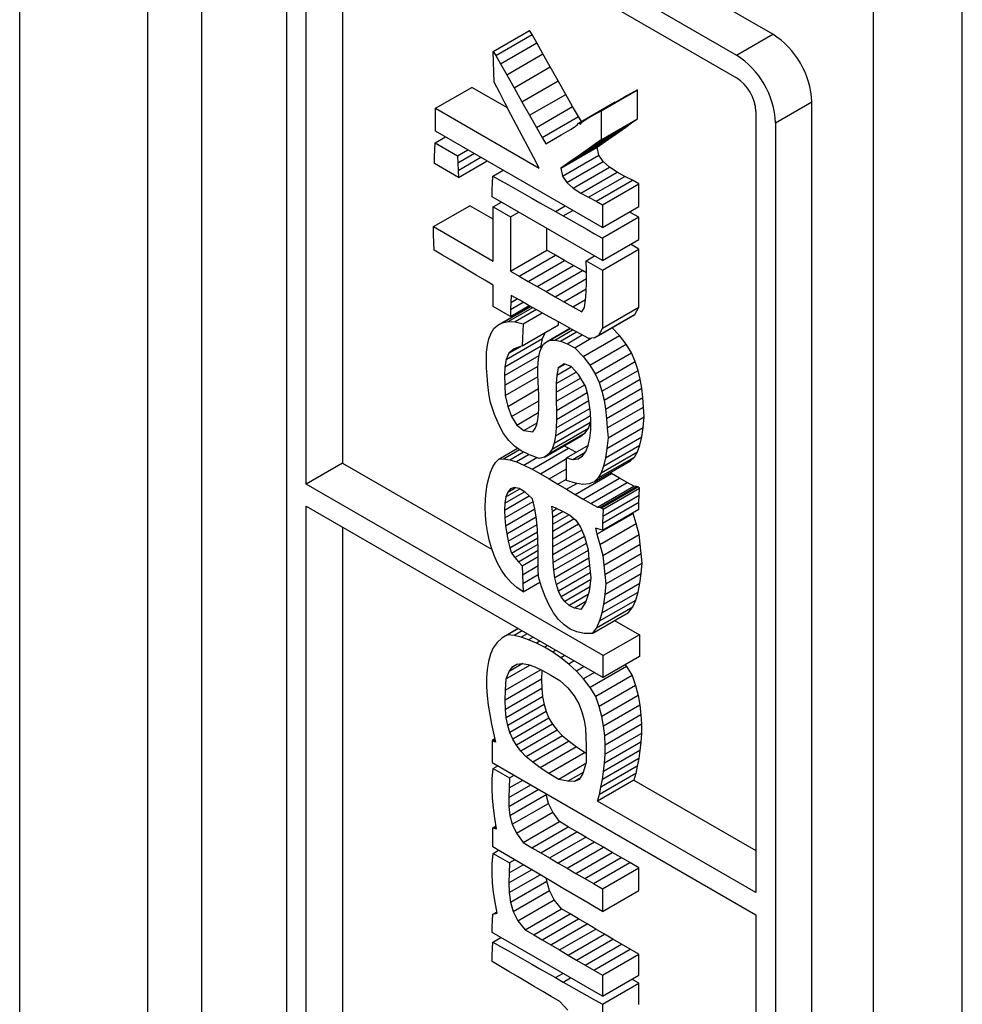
# Model space of a CAD drawing. Header units: millimetres. Extents: x 13 to 546, y 13 to 419.
# Tile 19 of 30: x 302.47 to 306.14, y 272.95 to 276.79. Entities that reach past the tile are written whole.
import ezdxf

# ---------------------------------------------------------------- set-up
doc = ezdxf.new("R2010")
doc.units = ezdxf.units.MM
doc.header["$LTSCALE"] = 2

msp = doc.modelspace()

# ---------------------------------------------------------------- linework, layer by layer
for p, q in [((302.4685, 271.4502), (302.4685, 279.6537)), ((302.9658, 279.6512), (302.9658, 272.0966)), ((303.1779, 272.2191), (303.1779, 279.6502)), ((306.1407, 268.9434), (306.1407, 279.4229)), ((305.7942, 270.4638), (305.7942, 278.3026)), ((305.402, 276.7295), (303.8023, 277.653)), ((303.6609, 277.5714), (305.2606, 276.6479)), ((303.5086, 271.7632), (303.5086, 277.4834)), ((303.6609, 277.4834), (305.2606, 276.5599)), ((303.5847, 274.9765), (303.5847, 277.4394)), ((303.7262, 277.4458), (303.7262, 275.0582)), ((304.313, 276.6617), (304.4544, 276.7433)), ((304.4643, 276.7275), (304.4544, 276.7433)), ((304.3228, 276.6459), (304.4643, 276.7275)), ((304.4826, 276.6959), (304.4643, 276.7275)), ((305.2606, 276.6479), (305.402, 276.7295)), ((304.3411, 276.6143), (304.4826, 276.6959)), ((304.5071, 276.6526), (304.4826, 276.6959)), ((304.317, 276.543), (304.313, 276.6617)), ((304.313, 276.6617), (304.3228, 276.6459)), ((304.3228, 276.6459), (304.3411, 276.6143)), ((304.3657, 276.571), (304.5071, 276.6526)), ((304.5356, 276.6019), (304.5071, 276.6526)), ((304.3411, 276.6143), (304.3657, 276.571)), ((304.3942, 276.5203), (304.5356, 276.6019)), ((304.5658, 276.548), (304.5356, 276.6019)), ((304.3657, 276.571), (304.3942, 276.5203)), ((304.0886, 276.4406), (304.23, 276.5222)), ((304.3692, 276.4419), (304.23, 276.5222)), ((304.3387, 276.5009), (304.317, 276.543)), ((304.3942, 276.5203), (304.4244, 276.4663)), ((304.4244, 276.4663), (304.5658, 276.548)), ((304.5956, 276.495), (304.5658, 276.548)), ((304.7335, 276.4313), (304.8749, 276.5129)), ((304.8749, 276.5129), (304.8209, 276.4825)), ((304.8749, 276.3997), (304.8749, 276.5129)), ((304.3603, 276.4589), (304.3387, 276.5009)), ((304.4542, 276.4134), (304.5956, 276.495)), ((304.6227, 276.4473), (304.5956, 276.495)), ((304.6795, 276.4009), (304.8209, 276.4825)), ((304.0886, 276.3521), (304.0886, 276.4406)), ((304.0886, 276.4406), (304.4917, 276.2079)), ((304.3821, 276.417), (304.3603, 276.4589)), ((304.4244, 276.4663), (304.4542, 276.4134)), ((304.4813, 276.3656), (304.6227, 276.4473)), ((304.6449, 276.4089), (304.6227, 276.4473)), ((304.6448, 276.3832), (304.7863, 276.4648)), ((304.7883, 276.4637), (304.7863, 276.4648)), ((305.413, 276.384), (305.5544, 276.4657)), ((305.5544, 270.7454), (305.5544, 276.4657)), ((304.4038, 276.3751), (304.3821, 276.417)), ((304.4542, 276.4134), (304.4813, 276.3656)), ((304.5035, 276.3273), (304.6449, 276.4089)), ((304.6565, 276.3899), (304.6449, 276.4089)), ((304.6586, 276.3872), (304.6795, 276.4009)), ((304.6795, 276.4009), (304.7335, 276.4313)), ((304.7335, 276.4313), (304.7335, 276.318)), ((304.7335, 276.318), (304.8749, 276.3997)), ((304.8525, 276.3835), (304.8749, 276.3997)), ((305.3368, 276.428), (305.3368, 273.3863)), ((304.4256, 276.3333), (304.4038, 276.3751)), ((304.4813, 276.3656), (304.5035, 276.3273)), ((304.5776, 276.3367), (304.6137, 276.3579)), ((304.6137, 276.3579), (304.6329, 276.3702)), ((304.6329, 276.3702), (304.6413, 276.3773)), ((304.6413, 276.3773), (304.6448, 276.3832)), ((304.6448, 276.3832), (304.6529, 276.3785)), ((304.6529, 276.3785), (304.6586, 276.3872)), ((304.6886, 276.2858), (304.83, 276.3674)), ((304.7111, 276.3018), (304.8525, 276.3835)), ((304.8076, 276.3515), (304.83, 276.3674)), ((304.83, 276.3674), (304.8525, 276.3835)), ((305.413, 276.384), (305.413, 270.6638)), ((304.0872, 276.3063), (304.1275, 276.3296)), ((304.7389, 275.9767), (304.0886, 276.3521)), ((304.4476, 276.2915), (304.4256, 276.3333)), ((304.5035, 276.3273), (304.5185, 276.3025)), ((304.5185, 276.3025), (304.5776, 276.3367)), ((304.6212, 276.2384), (304.7627, 276.32)), ((304.6437, 276.2541), (304.7851, 276.3357)), ((304.6661, 276.2699), (304.8076, 276.3515)), ((304.7402, 276.3044), (304.7627, 276.32)), ((304.7627, 276.32), (304.7851, 276.3357)), ((304.7851, 276.3357), (304.8076, 276.3515)), ((304.0859, 276.2792), (304.0872, 276.3063)), ((304.0872, 276.3063), (304.1746, 276.2559)), ((304.4696, 276.2497), (304.4476, 276.2915)), ((304.5763, 276.2071), (304.7177, 276.2887)), ((304.5988, 276.2227), (304.7402, 276.3044)), ((304.6886, 276.2858), (304.6661, 276.2699)), ((304.7111, 276.3018), (304.6886, 276.2858)), ((304.7335, 276.318), (304.7111, 276.3018)), ((304.7177, 276.2887), (304.7402, 276.3044)), ((304.7241, 276.2586), (304.7177, 276.2887)), ((304.0845, 276.2257), (304.0849, 276.2523)), ((304.0849, 276.2523), (304.0859, 276.2792)), ((304.1746, 276.2559), (304.2149, 276.2792)), ((304.1746, 276.2559), (304.1759, 276.2273)), ((304.2404, 276.2645), (304.1759, 276.2273)), ((304.1772, 276.199), (304.2655, 276.2499)), ((304.4917, 276.2079), (304.4696, 276.2497)), ((304.5827, 276.1769), (304.7241, 276.2586)), ((304.6437, 276.2541), (304.6212, 276.2384)), ((304.6661, 276.2699), (304.6437, 276.2541)), ((304.7413, 276.2329), (304.7241, 276.2586)), ((304.1786, 276.1714), (304.0845, 276.2257)), ((304.1759, 276.2273), (304.1772, 276.199)), ((304.1786, 276.1714), (304.2901, 276.2358)), ((304.5988, 276.2227), (304.5763, 276.2071)), ((304.5763, 276.2071), (304.5827, 276.1769)), ((304.6212, 276.2384), (304.5988, 276.2227)), ((304.5999, 276.1513), (304.7413, 276.2329)), ((304.6247, 276.1293), (304.7661, 276.2109)), ((304.7661, 276.2109), (304.7413, 276.2329)), ((304.7955, 276.192), (304.7661, 276.2109)), ((304.1772, 276.199), (304.1786, 276.1714)), ((304.3103, 276.1497), (304.3116, 276.1768)), ((304.3116, 276.1768), (304.3519, 276.2001)), ((304.3116, 276.1768), (304.3421, 276.1595)), ((304.5827, 276.1769), (304.5999, 276.1513)), ((304.654, 276.1104), (304.7955, 276.192)), ((304.6849, 276.0939), (304.8263, 276.1755)), ((304.8263, 276.1755), (304.7955, 276.192)), ((304.8557, 276.1607), (304.8263, 276.1755)), ((304.3093, 276.1227), (304.3103, 276.1497)), ((304.3421, 276.1595), (304.3727, 276.1422)), ((304.3727, 276.1422), (304.4642, 276.0904)), ((304.5999, 276.1513), (304.6247, 276.1293)), ((304.6247, 276.1293), (304.654, 276.1104)), ((304.7142, 276.079), (304.8557, 276.1607)), ((304.7389, 276.0651), (304.8803, 276.1468)), ((304.8803, 276.1468), (304.8557, 276.1607)), ((304.8803, 276.0583), (304.8803, 276.1468)), ((304.3089, 276.0961), (304.3093, 276.1227)), ((304.7389, 275.8479), (304.3089, 276.0961)), ((304.4642, 276.0904), (304.4947, 276.0731)), ((304.654, 276.1104), (304.6849, 276.0939)), ((304.6849, 276.0939), (304.7142, 276.079)), ((304.0805, 275.9797), (304.2219, 276.0614)), ((304.313, 276.0088), (304.2219, 276.0614)), ((304.313, 276.0566), (304.3452, 276.0752)), ((304.313, 275.8455), (304.313, 276.0566)), ((304.313, 276.0566), (304.3801, 276.0178)), ((304.4947, 276.0731), (304.5558, 276.0385)), ((304.5558, 276.0385), (304.5938, 276.0605)), ((304.7142, 276.079), (304.7389, 276.0651)), ((304.7389, 276.0651), (304.7389, 275.9767)), ((304.7389, 275.9767), (304.8803, 276.0583)), ((304.3801, 276.0178), (304.4124, 276.0364)), ((304.3801, 276.0178), (304.3801, 275.8067)), ((304.5558, 276.0385), (304.5863, 276.0212)), ((304.5863, 276.0212), (304.624, 276.043)), ((304.5863, 276.0212), (304.6779, 275.9694)), ((304.8803, 276.0164), (304.7389, 275.9348)), ((304.8498, 276.0337), (304.8437, 276.0372)), ((304.8803, 276.0164), (304.8498, 276.0337)), ((304.8803, 275.9295), (304.8803, 276.0164)), ((304.0809, 275.9489), (304.0805, 275.9797)), ((304.0805, 275.9797), (304.313, 275.8455)), ((304.5216, 275.8884), (304.5216, 275.9734)), ((304.0819, 275.9185), (304.0809, 275.9489)), ((304.6779, 275.9694), (304.7084, 275.9521)), ((304.7084, 275.9521), (304.7389, 275.9348)), ((304.7389, 275.9348), (304.7389, 275.8479)), ((304.0832, 275.8882), (304.0819, 275.9185)), ((304.7389, 275.8479), (304.8803, 275.9295)), ((304.8803, 275.8923), (304.8481, 275.9109)), ((304.116, 275.8686), (304.0832, 275.8882)), ((304.1488, 275.849), (304.116, 275.8686)), ((304.3801, 275.8067), (304.5216, 275.8884)), ((304.4149, 275.7867), (304.5563, 275.8683)), ((304.5563, 275.8683), (304.5216, 275.8884)), ((304.5911, 275.8483), (304.5563, 275.8683)), ((304.6757, 275.8471), (304.708, 275.8657)), ((304.7389, 275.8107), (304.8803, 275.8923)), ((304.8803, 275.6658), (304.8803, 275.8923)), ((304.1817, 275.8295), (304.1488, 275.849)), ((304.2145, 275.81), (304.1817, 275.8295)), ((304.4497, 275.7666), (304.5911, 275.8483)), ((304.4844, 275.7466), (304.6259, 275.8283)), ((304.6259, 275.8283), (304.5911, 275.8483)), ((304.6606, 275.8083), (304.6259, 275.8283)), ((304.6761, 275.8087), (304.6757, 275.8471)), ((304.6757, 275.8471), (304.7389, 275.8107)), ((304.2473, 275.7907), (304.2145, 275.81)), ((304.2801, 275.7715), (304.2473, 275.7907)), ((304.3801, 275.8067), (304.4149, 275.7867)), ((304.4149, 275.7867), (304.4497, 275.7666)), ((304.5192, 275.7267), (304.6606, 275.8083)), ((304.6761, 275.7994), (304.6606, 275.8083)), ((304.6762, 275.7575), (304.6761, 275.8087)), ((304.7389, 275.8107), (304.7389, 275.5841)), ((304.313, 275.7524), (304.2801, 275.7715)), ((304.313, 275.6686), (304.313, 275.7524)), ((304.4497, 275.7666), (304.4844, 275.7466)), ((304.4844, 275.7466), (304.5192, 275.7267)), ((304.554, 275.7068), (304.6762, 275.7773)), ((304.6743, 275.7055), (304.6762, 275.7575)), ((304.3828, 275.7121), (304.3815, 275.6849)), ((304.4164, 275.6932), (304.3828, 275.7121)), ((304.5192, 275.7267), (304.554, 275.7068)), ((304.554, 275.7068), (304.5887, 275.687)), ((304.5887, 275.687), (304.6754, 275.737)), ((304.6689, 275.6649), (304.6743, 275.7055)), ((304.3801, 275.6299), (304.313, 275.6686)), ((304.3308, 275.5964), (304.4581, 275.6698)), ((304.3492, 275.6057), (304.4593, 275.6692)), ((304.3801, 275.6299), (304.4537, 275.6723)), ((304.3805, 275.6576), (304.4295, 275.6859)), ((304.3815, 275.6849), (304.3805, 275.6576)), ((304.3815, 275.6849), (304.406, 275.6991)), ((304.45, 275.6744), (304.4164, 275.6932)), ((304.4836, 275.6555), (304.45, 275.6744)), ((304.5887, 275.687), (304.6235, 275.6673)), ((304.6235, 275.6673), (304.673, 275.6959)), ((304.6235, 275.6673), (304.6583, 275.6477)), ((304.3717, 275.6099), (304.4669, 275.6649)), ((304.3805, 275.6576), (304.3801, 275.6299)), ((304.4817, 275.6566), (304.3984, 275.6085)), ((304.4299, 275.6012), (304.5041, 275.644)), ((304.5172, 275.6367), (304.4836, 275.6555)), ((304.5508, 275.618), (304.5172, 275.6367)), ((304.6583, 275.6477), (304.6689, 275.6649)), ((304.7232, 275.5554), (304.8646, 275.637)), ((304.7389, 275.5841), (304.8803, 275.6658)), ((304.8486, 275.6278), (304.8646, 275.637)), ((304.8646, 275.637), (304.8803, 275.6658)), ((304.3161, 275.5825), (304.3308, 275.5964)), ((304.3308, 275.5964), (304.3492, 275.6057)), ((304.3492, 275.6057), (304.3717, 275.6099)), ((304.3717, 275.6099), (304.3984, 275.6085)), ((304.3984, 275.6085), (304.4299, 275.6012)), ((304.4299, 275.6012), (304.4258, 275.515)), ((304.4258, 275.515), (304.5672, 275.5967)), ((304.5844, 275.5993), (304.5508, 275.618)), ((304.5672, 275.5967), (304.5678, 275.6085)), ((304.618, 275.5807), (304.5844, 275.5993)), ((304.7071, 275.5461), (304.8486, 275.6278)), ((304.2964, 275.543), (304.3047, 275.5646)), ((304.3047, 275.5646), (304.3161, 275.5825)), ((304.5047, 275.5446), (304.5152, 275.5666)), ((304.5206, 275.5314), (304.6118, 275.5841)), ((304.535, 275.537), (304.6143, 275.5828)), ((304.553, 275.5379), (304.6226, 275.5781)), ((304.5748, 275.5337), (304.6375, 275.5699)), ((304.6008, 275.5239), (304.6595, 275.5578)), ((304.6516, 275.5622), (304.618, 275.5807)), ((304.6852, 275.5438), (304.6516, 275.5622)), ((304.6638, 275.474), (304.8052, 275.5557)), ((304.7232, 275.5554), (304.7071, 275.5461)), ((304.7389, 275.5841), (304.7232, 275.5554)), ((304.8052, 275.5557), (304.7763, 275.5861)), ((304.8311, 275.5218), (304.8052, 275.5557)), ((304.2876, 275.491), (304.2908, 275.5183)), ((304.2908, 275.5183), (304.2964, 275.543)), ((304.3584, 275.4338), (304.4998, 275.5154)), ((304.3632, 275.4629), (304.5047, 275.5446)), ((304.3746, 275.4867), (304.4204, 275.5132)), ((304.4258, 275.515), (304.3947, 275.5043)), ((304.4996, 275.5053), (304.4998, 275.5154)), ((304.4998, 275.5154), (304.5047, 275.5446)), ((304.5007, 275.5082), (304.5092, 275.5217)), ((304.5092, 275.5217), (304.5206, 275.5314)), ((304.5206, 275.5314), (304.535, 275.537)), ((304.535, 275.537), (304.553, 275.5379)), ((304.553, 275.5379), (304.5748, 275.5337)), ((304.5748, 275.5337), (304.6008, 275.5239)), ((304.6008, 275.5239), (304.6314, 275.5081)), ((304.6314, 275.5081), (304.6951, 275.5448)), ((304.7071, 275.5461), (304.6852, 275.5438)), ((304.6897, 275.4402), (304.8311, 275.5218)), ((304.8514, 275.488), (304.8311, 275.5218)), ((304.2865, 275.4615), (304.2876, 275.491)), ((304.3578, 275.4001), (304.4917, 275.4774)), ((304.3746, 275.4867), (304.3632, 275.4629)), ((304.3947, 275.5043), (304.3746, 275.4867)), ((304.4906, 275.4721), (304.4946, 275.4915)), ((304.4946, 275.4915), (304.5007, 275.5082)), ((304.6314, 275.5081), (304.6638, 275.474)), ((304.71, 275.4064), (304.8514, 275.488)), ((304.8668, 275.4541), (304.8514, 275.488)), ((304.2872, 275.4303), (304.2865, 275.4615)), ((304.3632, 275.4629), (304.3584, 275.4338)), ((304.359, 275.3625), (304.4878, 275.4368)), ((304.4875, 275.4267), (304.4884, 275.4503)), ((304.4884, 275.4503), (304.4906, 275.4721)), ((304.5892, 275.4454), (304.5656, 275.4297)), ((304.5656, 275.4297), (304.5913, 275.4446)), ((304.6163, 275.4348), (304.5892, 275.4454)), ((304.6638, 275.474), (304.6897, 275.4402)), ((304.6897, 275.4402), (304.71, 275.4064)), ((304.7254, 275.3725), (304.8668, 275.4541)), ((304.8781, 275.4199), (304.8668, 275.4541)), ((304.2893, 275.398), (304.2872, 275.4303)), ((304.2924, 275.3649), (304.2893, 275.398)), ((304.3584, 275.4338), (304.3578, 275.4001)), ((304.3578, 275.4001), (304.359, 275.3625)), ((304.4876, 275.4017), (304.4875, 275.4267)), ((304.4884, 275.3759), (304.4876, 275.4017)), ((304.5589, 275.369), (304.636, 275.4135)), ((304.5611, 275.4009), (304.5589, 275.369)), ((304.5611, 275.4009), (304.6175, 275.4334)), ((304.5656, 275.4297), (304.5611, 275.4009)), ((304.6449, 275.4038), (304.6163, 275.4348)), ((304.6731, 275.3584), (304.6449, 275.4038)), ((304.71, 275.4064), (304.7254, 275.3725)), ((304.7367, 275.3383), (304.8781, 275.4199)), ((304.8862, 275.3853), (304.8781, 275.4199)), ((304.2964, 275.3316), (304.2924, 275.3649)), ((304.359, 275.3625), (304.36, 275.3219)), ((304.36, 275.3219), (304.4878, 275.3956)), ((304.4895, 275.3496), (304.4884, 275.3759)), ((304.5583, 275.335), (304.6535, 275.3899)), ((304.5589, 275.369), (304.5583, 275.335)), ((304.5587, 275.2997), (304.6697, 275.3638)), ((304.7254, 275.3725), (304.7367, 275.3383)), ((304.7448, 275.3037), (304.8862, 275.3853)), ((304.8918, 275.3501), (304.8862, 275.3853)), ((304.3009, 275.2986), (304.2964, 275.3316)), ((304.36, 275.3219), (304.3695, 275.2794)), ((304.3695, 275.2794), (304.4896, 275.3487)), ((304.4906, 275.3234), (304.4895, 275.3496)), ((304.4913, 275.2977), (304.4906, 275.3234)), ((304.5583, 275.335), (304.5587, 275.2997)), ((304.5594, 275.2642), (304.6794, 275.3334)), ((304.6813, 275.3261), (304.6731, 275.3584)), ((304.6876, 275.2917), (304.6813, 275.3261)), ((304.7367, 275.3383), (304.7448, 275.3037)), ((304.7504, 275.2684), (304.8918, 275.3501)), ((304.8958, 275.314), (304.8918, 275.3501)), ((304.3185, 275.2483), (304.3009, 275.2986)), ((304.3841, 275.2397), (304.4912, 275.3015)), ((304.4913, 275.273), (304.4913, 275.2977)), ((304.5587, 275.2997), (304.5594, 275.2642)), ((304.5596, 275.2292), (304.6857, 275.302)), ((304.6919, 275.2563), (304.6876, 275.2917)), ((304.7448, 275.3037), (304.7504, 275.2684)), ((304.7543, 275.2324), (304.8958, 275.314)), ((304.8988, 275.2771), (304.8958, 275.314)), ((304.3358, 275.2071), (304.3185, 275.2483)), ((304.3695, 275.2794), (304.3841, 275.2397)), ((304.4047, 275.207), (304.4904, 275.2565)), ((304.4875, 275.2284), (304.4901, 275.2497)), ((304.4901, 275.2497), (304.4913, 275.273)), ((304.5587, 275.1957), (304.6901, 275.2715)), ((304.5594, 275.2642), (304.5596, 275.2292)), ((304.6939, 275.221), (304.6919, 275.2563)), ((304.7504, 275.2684), (304.7543, 275.2324)), ((304.7574, 275.1955), (304.8988, 275.2771)), ((304.9018, 275.2391), (304.8988, 275.2771)), ((304.3538, 275.1736), (304.3358, 275.2071)), ((304.3841, 275.2397), (304.4047, 275.207)), ((304.4047, 275.207), (304.4322, 275.1859)), ((304.4322, 275.1859), (304.4847, 275.2162)), ((304.4765, 275.1934), (304.4831, 275.2095)), ((304.4831, 275.2095), (304.4875, 275.2284)), ((304.5509, 275.1368), (304.6923, 275.2185)), ((304.5561, 275.1646), (304.6927, 275.2435)), ((304.5596, 275.2292), (304.5587, 275.1957)), ((304.684, 275.1949), (304.6923, 275.2185)), ((304.6923, 275.2185), (304.6936, 275.2257)), ((304.6934, 275.187), (304.6939, 275.221)), ((304.7543, 275.2324), (304.7574, 275.1955)), ((304.7604, 275.1574), (304.9018, 275.2391)), ((304.8974, 275.1973), (304.9018, 275.2391)), ((304.3736, 275.1466), (304.3538, 275.1736)), ((304.4322, 275.1859), (304.4675, 275.1807)), ((304.4675, 275.1807), (304.4765, 275.1934)), ((304.5304, 275.0947), (304.6718, 275.1764)), ((304.5426, 275.1132), (304.684, 275.1949)), ((304.5587, 275.1957), (304.5561, 275.1646)), ((304.655, 275.1639), (304.6718, 275.1764)), ((304.6718, 275.1764), (304.684, 275.1949)), ((304.69, 275.1554), (304.6934, 275.187)), ((304.756, 275.1156), (304.8974, 275.1973)), ((304.7574, 275.1955), (304.7604, 275.1574)), ((304.8919, 275.1605), (304.8974, 275.1973)), ((304.3962, 275.1248), (304.3736, 275.1466)), ((304.5136, 275.0823), (304.655, 275.1639)), ((304.5509, 275.1368), (304.5426, 275.1132)), ((304.5561, 275.1646), (304.5509, 275.1368)), ((304.6837, 275.1273), (304.69, 275.1554)), ((304.7505, 275.0789), (304.8919, 275.1605)), ((304.7604, 275.1574), (304.756, 275.1156)), ((304.8847, 275.129), (304.8919, 275.1605)), ((304.3345, 275.0744), (304.4079, 275.1168)), ((304.3539, 275.0758), (304.4158, 275.1114)), ((304.3773, 275.0718), (304.4308, 275.1027)), ((304.4227, 275.1067), (304.3962, 275.1248)), ((304.4531, 275.0917), (304.4039, 275.0632)), ((304.4542, 275.0911), (304.4227, 275.1067)), ((304.4917, 275.0767), (304.4542, 275.0911)), ((304.4645, 275.0352), (304.6059, 275.1169)), ((304.5304, 275.0947), (304.5136, 275.0823)), ((304.5426, 275.1132), (304.5304, 275.0947)), ((304.6059, 275.1169), (304.5885, 275.1255)), ((304.5992, 275.0798), (304.684, 275.1288)), ((304.6354, 275.1008), (304.6059, 275.1169)), ((304.6239, 275.0732), (304.6719, 275.1009)), ((304.6612, 275.0864), (304.6742, 275.1039)), ((304.6742, 275.1039), (304.6837, 275.1273)), ((304.7338, 275.0212), (304.8752, 275.1029)), ((304.7433, 275.0473), (304.8847, 275.129)), ((304.756, 275.1156), (304.7505, 275.0789)), ((304.863, 275.0824), (304.8752, 275.1029)), ((304.8752, 275.1029), (304.8847, 275.129)), ((303.7262, 275.0582), (303.5847, 274.9765)), ((303.7262, 275.0582), (304.3085, 274.722)), ((304.3122, 275.0437), (304.3226, 275.0608)), ((304.3226, 275.0608), (304.3345, 275.0744)), ((304.3345, 275.0744), (304.3539, 275.0758)), ((304.3539, 275.0758), (304.3773, 275.0718)), ((304.3773, 275.0718), (304.4039, 275.0632)), ((304.4039, 275.0632), (304.4331, 275.0508)), ((304.4331, 275.0508), (304.4835, 275.0799)), ((304.5136, 275.0823), (304.4917, 275.0767)), ((304.4974, 275.0173), (304.5992, 275.0761)), ((304.5992, 274.9914), (304.5992, 275.0798)), ((304.5992, 275.0798), (304.6239, 275.0732)), ((304.6239, 275.0732), (304.6445, 275.0757)), ((304.6445, 275.0757), (304.6612, 275.0864)), ((304.706, 274.9863), (304.8474, 275.0679)), ((304.7216, 275.0008), (304.863, 275.0824)), ((304.7505, 275.0789), (304.7433, 275.0473)), ((304.8474, 275.0679), (304.863, 275.0824)), ((304.2957, 275.0004), (304.3032, 275.0235)), ((304.3032, 275.0235), (304.3122, 275.0437)), ((304.4331, 275.0508), (304.4645, 275.0352)), ((304.4645, 275.0352), (304.4974, 275.0173)), ((304.4974, 275.0173), (304.5311, 274.9977)), ((304.5311, 274.9977), (304.5992, 275.037)), ((304.6321, 274.9366), (304.7735, 275.0182)), ((304.7338, 275.0212), (304.7216, 275.0008)), ((304.7433, 275.0473), (304.7338, 275.0212)), ((304.7735, 275.0182), (304.7676, 275.0218)), ((304.805, 274.9995), (304.7735, 275.0182)), ((304.7416, 274.3087), (303.5847, 274.9765)), ((304.2898, 274.9749), (304.2957, 275.0004)), ((304.5311, 274.9977), (304.5652, 274.9773)), ((304.5652, 274.9773), (304.5992, 274.9968)), ((304.5652, 274.9773), (304.5991, 274.9566)), ((304.5991, 274.9566), (304.6386, 274.9794)), ((304.6337, 274.9802), (304.5992, 274.9914)), ((304.6626, 274.9757), (304.6337, 274.9802)), ((304.6866, 274.9778), (304.6626, 274.9757)), ((304.6636, 274.9179), (304.805, 274.9995)), ((304.706, 274.9863), (304.6866, 274.9778)), ((304.6932, 274.9013), (304.8346, 274.9829)), ((304.7216, 275.0008), (304.706, 274.9863)), ((304.8346, 274.9829), (304.805, 274.9995)), ((304.8615, 274.9691), (304.8346, 274.9829)), ((304.283, 274.9181), (304.2856, 274.9473)), ((304.2856, 274.9473), (304.2898, 274.9749)), ((304.3586, 274.9029), (304.4348, 274.9469)), ((304.3627, 274.927), (304.4165, 274.9581)), ((304.3698, 274.946), (304.3627, 274.927)), ((304.3698, 274.946), (304.399, 274.9629)), ((304.3804, 274.9587), (304.3698, 274.946)), ((304.395, 274.9637), (304.3804, 274.9587)), ((304.4139, 274.9597), (304.395, 274.9637)), ((304.4374, 274.9453), (304.4139, 274.9597)), ((304.4661, 274.9192), (304.4374, 274.9453)), ((304.5991, 274.9566), (304.6321, 274.9366)), ((304.7201, 274.8874), (304.8615, 274.9691)), ((304.7298, 274.8861), (304.8713, 274.9678)), ((304.7354, 274.8841), (304.8768, 274.9658)), ((304.7416, 274.8797), (304.883, 274.9613)), ((304.8713, 274.9678), (304.8615, 274.9691)), ((304.8768, 274.9658), (304.8713, 274.9678)), ((304.883, 274.9613), (304.8768, 274.9658)), ((304.8817, 274.9341), (304.883, 274.9613)), ((304.2821, 274.8875), (304.283, 274.9181)), ((304.3573, 274.8752), (304.4535, 274.9307)), ((304.3586, 274.9029), (304.3573, 274.8752)), ((304.3584, 274.8452), (304.4686, 274.9089)), ((304.3627, 274.927), (304.3586, 274.9029)), ((304.4755, 274.8802), (304.4661, 274.9192)), ((304.6321, 274.9366), (304.6636, 274.9179)), ((304.6636, 274.9179), (304.6932, 274.9013)), ((304.6932, 274.9013), (304.7201, 274.8874)), ((304.7393, 274.8251), (304.8807, 274.9068)), ((304.7403, 274.8525), (304.8817, 274.9341)), ((304.8803, 274.8791), (304.8807, 274.9068)), ((304.8807, 274.9068), (304.8817, 274.9341)), ((303.5847, 274.8912), (304.7416, 274.2234)), ((303.5847, 271.7192), (303.5847, 274.8912)), ((304.2831, 274.8561), (304.2821, 274.8875)), ((304.3573, 274.8752), (304.3584, 274.8452)), ((304.3613, 274.8142), (304.4755, 274.8801)), ((304.4818, 274.8404), (304.4755, 274.8802)), ((304.5414, 274.8913), (304.5808, 274.8734)), ((304.5438, 274.8706), (304.5414, 274.8913)), ((304.5628, 274.8816), (304.5438, 274.8706)), ((304.545, 274.8469), (304.5438, 274.8706)), ((304.5859, 274.8705), (304.545, 274.8469)), ((304.5808, 274.8734), (304.6114, 274.8562)), ((304.7173, 274.7813), (304.8587, 274.8629)), ((304.7201, 274.8874), (304.7298, 274.8861)), ((304.7298, 274.8861), (304.7354, 274.8841)), ((304.7354, 274.8841), (304.7416, 274.8797)), ((304.7389, 274.7974), (304.8803, 274.8791)), ((304.7416, 274.8797), (304.7403, 274.8525)), ((304.8587, 274.8629), (304.858, 274.8662)), ((304.8702, 274.8236), (304.8587, 274.8629)), ((304.2859, 274.8241), (304.2831, 274.8561)), ((304.2907, 274.7919), (304.2859, 274.8241)), ((304.3584, 274.8452), (304.3613, 274.8142)), ((304.3657, 274.7836), (304.4803, 274.8497)), ((304.4856, 274.8003), (304.4818, 274.8404)), ((304.5454, 274.8208), (304.545, 274.8469)), ((304.6292, 274.8411), (304.5453, 274.7927)), ((304.6091, 274.8575), (304.5454, 274.8208)), ((304.6114, 274.8562), (304.6351, 274.836)), ((304.6351, 274.836), (304.6537, 274.8093)), ((304.7287, 274.742), (304.8702, 274.8236)), ((304.7393, 274.8251), (304.7389, 274.7974)), ((304.7403, 274.8525), (304.7393, 274.8251)), ((304.8817, 274.7806), (304.8702, 274.8236)), ((303.7262, 274.8095), (303.7262, 271.8008)), ((304.2974, 274.7599), (304.2907, 274.7919)), ((304.3613, 274.8142), (304.3657, 274.7836)), ((304.3713, 274.7547), (304.4838, 274.8196)), ((304.3776, 274.7289), (304.4861, 274.7915)), ((304.4876, 274.7606), (304.4856, 274.8003)), ((304.6454, 274.8211), (304.545, 274.7631)), ((304.6582, 274.7981), (304.545, 274.7327)), ((304.545, 274.7631), (304.5453, 274.7927)), ((304.5453, 274.7927), (304.5454, 274.8208)), ((304.6537, 274.8093), (304.6688, 274.7723)), ((304.7205, 274.8023), (304.712, 274.8052)), ((304.712, 274.8052), (304.7173, 274.7813)), ((304.7295, 274.7998), (304.7205, 274.8023)), ((304.7389, 274.7974), (304.7295, 274.7998)), ((304.3062, 274.7286), (304.2974, 274.7599)), ((304.3657, 274.7836), (304.3713, 274.7547)), ((304.3713, 274.7547), (304.3776, 274.7289)), ((304.3842, 274.7074), (304.4873, 274.767)), ((304.4884, 274.7217), (304.4876, 274.7606)), ((304.545, 274.7327), (304.545, 274.7631)), ((304.6685, 274.773), (304.5455, 274.7019)), ((304.6688, 274.7723), (304.6825, 274.7214)), ((304.7173, 274.7813), (304.7287, 274.742)), ((304.7402, 274.6989), (304.8817, 274.7806)), ((304.8857, 274.743), (304.8817, 274.7806)), ((304.3171, 274.6982), (304.3062, 274.7286)), ((304.3776, 274.7289), (304.3842, 274.7074)), ((304.3977, 274.6908), (304.488, 274.7429)), ((304.4114, 274.6747), (304.4884, 274.7191)), ((304.4884, 274.6842), (304.4884, 274.7217)), ((304.5455, 274.7019), (304.545, 274.7327)), ((304.6759, 274.7458), (304.5468, 274.6713)), ((304.6827, 274.7182), (304.5494, 274.6413)), ((304.6825, 274.7214), (304.6856, 274.6844)), ((304.7287, 274.742), (304.7402, 274.6989)), ((304.7443, 274.6614), (304.8857, 274.743)), ((304.8897, 274.7061), (304.8857, 274.743)), ((304.3301, 274.6691), (304.3171, 274.6982)), ((304.3842, 274.7074), (304.3977, 274.6908)), ((304.3977, 274.6908), (304.4114, 274.6747)), ((304.4114, 274.6747), (304.4258, 274.6586)), ((304.4258, 274.6586), (304.4884, 274.6947)), ((304.4884, 274.6488), (304.4884, 274.6842)), ((304.5468, 274.6713), (304.5455, 274.7019)), ((304.5494, 274.6413), (304.5468, 274.6713)), ((304.6852, 274.6885), (304.5535, 274.6124)), ((304.6856, 274.6844), (304.6892, 274.6477)), ((304.7402, 274.6989), (304.7443, 274.6614)), ((304.7483, 274.6245), (304.8897, 274.7061)), ((304.7523, 274.588), (304.8938, 274.6696)), ((304.8892, 274.6292), (304.8938, 274.6696)), ((304.8938, 274.6696), (304.8897, 274.7061)), ((304.3454, 274.6417), (304.3301, 274.6691)), ((304.3629, 274.6164), (304.3454, 274.6417)), ((304.4258, 274.6586), (304.4272, 274.6241)), ((304.4272, 274.6241), (304.4884, 274.6595)), ((304.489, 274.6159), (304.4884, 274.6488)), ((304.5535, 274.6124), (304.5494, 274.6413)), ((304.688, 274.6596), (304.5595, 274.5854)), ((304.691, 274.6316), (304.5677, 274.5605)), ((304.6892, 274.6477), (304.6932, 274.6113)), ((304.7443, 274.6614), (304.7483, 274.6245)), ((304.3828, 274.5936), (304.3629, 274.6164)), ((304.4051, 274.5737), (304.3828, 274.5936)), ((304.4272, 274.6241), (304.4285, 274.5903)), ((304.4285, 274.5903), (304.4888, 274.6252)), ((304.4299, 274.5569), (304.4954, 274.5948)), ((304.5011, 274.5762), (304.489, 274.6159)), ((304.5595, 274.5854), (304.5535, 274.6124)), ((304.6923, 274.6041), (304.5785, 274.5384)), ((304.6932, 274.6113), (304.6867, 274.5586)), ((304.7478, 274.5475), (304.8892, 274.6292)), ((304.7483, 274.6245), (304.7523, 274.588)), ((304.8843, 274.5913), (304.8892, 274.6292)), ((304.4299, 274.5569), (304.4051, 274.5737)), ((304.4285, 274.5903), (304.4299, 274.5569)), ((304.515, 274.5394), (304.5011, 274.5762)), ((304.5677, 274.5605), (304.5595, 274.5854)), ((304.5785, 274.5384), (304.5677, 274.5605)), ((304.6888, 274.5752), (304.5923, 274.5195)), ((304.6867, 274.5586), (304.6733, 274.5157)), ((304.7365, 274.4749), (304.878, 274.5565)), ((304.7429, 274.5097), (304.8843, 274.5913)), ((304.7523, 274.588), (304.7478, 274.5475)), ((304.8692, 274.5255), (304.878, 274.5565)), ((304.878, 274.5565), (304.8843, 274.5913)), ((304.5308, 274.5059), (304.515, 274.5394)), ((304.5923, 274.5195), (304.5785, 274.5384)), ((304.6092, 274.5045), (304.5923, 274.5195)), ((304.6831, 274.5472), (304.6092, 274.5045)), ((304.6745, 274.5196), (304.6298, 274.4938)), ((304.7278, 274.4439), (304.8692, 274.5255)), ((304.7478, 274.5475), (304.7429, 274.5097)), ((304.8569, 274.4989), (304.8692, 274.5255)), ((304.5484, 274.476), (304.5308, 274.5059)), ((304.6298, 274.4938), (304.6092, 274.5045)), ((304.6542, 274.4879), (304.6298, 274.4938)), ((304.6733, 274.5157), (304.6542, 274.4879)), ((304.7154, 274.4173), (304.8569, 274.4989)), ((304.7429, 274.5097), (304.7365, 274.4749)), ((304.84, 274.4772), (304.8569, 274.4989)), ((304.5681, 274.4502), (304.5484, 274.476)), ((304.5898, 274.4288), (304.5681, 274.4502)), ((304.6986, 274.3956), (304.84, 274.4772)), ((304.7278, 274.4439), (304.7154, 274.4173)), ((304.7365, 274.4749), (304.7278, 274.4439)), ((304.7863, 274.4462), (304.883, 274.3903)), ((304.4108, 274.4143), (304.3468, 274.3774)), ((304.4111, 274.4142), (304.3694, 274.3901)), ((304.4263, 274.4054), (304.3943, 274.3869)), ((304.6136, 274.4122), (304.5898, 274.4288)), ((304.6396, 274.4009), (304.6136, 274.4122)), ((304.6679, 274.3952), (304.6396, 274.4009)), ((304.7154, 274.4173), (304.6986, 274.3956)), ((304.3468, 274.3774), (304.3283, 274.3601)), ((304.3694, 274.3901), (304.3468, 274.3774)), ((304.3943, 274.3869), (304.3694, 274.3901)), ((304.4217, 274.3803), (304.3943, 274.3869)), ((304.4457, 274.3942), (304.4217, 274.3803)), ((304.4509, 274.3705), (304.4217, 274.3803)), ((304.4688, 274.3808), (304.4509, 274.3705)), ((304.4816, 274.3576), (304.4509, 274.3705)), ((304.4953, 274.3655), (304.4816, 274.3576)), ((304.6986, 274.3956), (304.6679, 274.3952)), ((304.883, 274.3903), (304.7416, 274.3087)), ((304.883, 274.3903), (304.883, 274.305)), ((304.3136, 274.3388), (304.3025, 274.3139)), ((304.3283, 274.3601), (304.3136, 274.3388)), ((304.5131, 274.3416), (304.4816, 274.3576)), ((304.5249, 274.3484), (304.5131, 274.3416)), ((304.5449, 274.3225), (304.5131, 274.3416)), ((304.5573, 274.3297), (304.5449, 274.3225)), ((304.2946, 274.2858), (304.2897, 274.2552)), ((304.3025, 274.3139), (304.2946, 274.2858)), ((304.5765, 274.3006), (304.5449, 274.3225)), ((304.5922, 274.3096), (304.5765, 274.3006)), ((304.6075, 274.2758), (304.5765, 274.3006)), ((304.6291, 274.2883), (304.6075, 274.2758)), ((304.7416, 274.2234), (304.7416, 274.3087)), ((304.883, 274.305), (304.7416, 274.2234)), ((304.2897, 274.2552), (304.2874, 274.2223)), ((304.4984, 274.2536), (304.3613, 274.1745)), ((304.457, 274.2715), (304.364, 274.2179)), ((304.4288, 274.278), (304.3747, 274.2467)), ((304.3747, 274.2467), (304.3886, 274.2657)), ((304.3886, 274.2657), (304.4058, 274.276)), ((304.4064, 274.276), (304.3886, 274.2657)), ((304.4058, 274.276), (304.4261, 274.2785)), ((304.4261, 274.2785), (304.4495, 274.2743)), ((304.4495, 274.2743), (304.4759, 274.2646)), ((304.4759, 274.2646), (304.5052, 274.2503)), ((304.5026, 274.2515), (304.5017, 274.2167)), ((304.5052, 274.2503), (304.5374, 274.2326)), ((304.6371, 274.2482), (304.6075, 274.2758)), ((304.6678, 274.2659), (304.6371, 274.2482)), ((304.665, 274.2179), (304.6371, 274.2482)), ((304.832, 274.2667), (304.6906, 274.1851)), ((304.8273, 274.2728), (304.832, 274.2667)), ((304.832, 274.2667), (304.8548, 274.2313)), ((304.2874, 274.2223), (304.2876, 274.1878)), ((304.5017, 274.2167), (304.3603, 274.135)), ((304.3613, 274.1745), (304.364, 274.2179)), ((304.364, 274.2179), (304.3747, 274.2467)), ((304.5017, 274.2167), (304.5026, 274.1808)), ((304.5374, 274.2326), (304.5723, 274.2125)), ((304.5723, 274.2125), (304.6038, 274.1828)), ((304.708, 274.2427), (304.665, 274.2179)), ((304.6906, 274.1851), (304.665, 274.2179)), ((304.8548, 274.2313), (304.7134, 274.1496)), ((304.8548, 274.2313), (304.8679, 274.1922)), ((304.2876, 274.1878), (304.2898, 274.1521)), ((304.3603, 274.135), (304.3613, 274.1745)), ((304.5026, 274.1808), (304.3612, 274.0992)), ((304.5026, 274.1808), (304.5057, 274.1482)), ((304.6038, 274.1828), (304.6282, 274.1523)), ((304.7134, 274.1496), (304.6906, 274.1851)), ((304.8679, 274.1922), (304.7264, 274.1106)), ((304.8679, 274.1922), (304.8777, 274.1536)), ((304.2898, 274.1521), (304.2938, 274.1156)), ((304.3612, 274.0992), (304.3603, 274.135)), ((304.5057, 274.1482), (304.3643, 274.0665)), ((304.5057, 274.1482), (304.5112, 274.1183)), ((304.6282, 274.1523), (304.6463, 274.1213)), ((304.7264, 274.1106), (304.7134, 274.1496)), ((304.8777, 274.1536), (304.7363, 274.072)), ((304.8777, 274.1536), (304.8846, 274.1155)), ((304.2938, 274.1156), (304.2994, 274.0789)), ((304.3643, 274.0665), (304.3612, 274.0992)), ((304.5112, 274.1183), (304.3698, 274.0367)), ((304.5112, 274.1183), (304.5194, 274.0908)), ((304.6463, 274.1213), (304.659, 274.0896)), ((304.7363, 274.072), (304.7264, 274.1106)), ((304.8846, 274.1155), (304.7431, 274.0339)), ((304.8846, 274.1155), (304.8888, 274.0781)), ((304.2994, 274.0789), (304.3062, 274.0424)), ((304.3698, 274.0367), (304.3643, 274.0665)), ((304.5194, 274.0908), (304.378, 274.0092)), ((304.5305, 274.0653), (304.389, 273.9837)), ((304.5194, 274.0908), (304.5305, 274.0653)), ((304.5305, 274.0653), (304.5447, 274.0414)), ((304.659, 274.0896), (304.6673, 274.0575)), ((304.6673, 274.0575), (304.6722, 274.025)), ((304.7431, 274.0339), (304.7363, 274.072)), ((304.8888, 274.0781), (304.7474, 273.9965)), ((304.8888, 274.0781), (304.8906, 274.0416)), ((304.3062, 274.0424), (304.314, 274.0066)), ((304.378, 274.0092), (304.3698, 274.0367)), ((304.5447, 274.0414), (304.4033, 273.9598)), ((304.5623, 274.0187), (304.4209, 273.937)), ((304.5447, 274.0414), (304.5623, 274.0187)), ((304.5623, 274.0187), (304.5835, 273.9967)), ((304.6722, 274.025), (304.6746, 273.9921)), ((304.7474, 273.9965), (304.7431, 274.0339)), ((304.8906, 274.0416), (304.7492, 273.96)), ((304.8906, 274.0416), (304.8904, 274.0061)), ((304.3194, 273.9842), (304.3089, 273.9782)), ((304.3204, 273.9801), (304.313, 273.9759)), ((304.314, 274.0066), (304.3224, 273.9719)), ((304.389, 273.9837), (304.378, 274.0092)), ((304.4033, 273.9598), (304.389, 273.9837)), ((304.5835, 273.9967), (304.4421, 273.9151)), ((304.5835, 273.9967), (304.6086, 273.9751)), ((304.6746, 273.9921), (304.6753, 273.9589)), ((304.7492, 273.96), (304.7474, 273.9965)), ((304.8904, 274.0061), (304.749, 273.9245)), ((304.8904, 274.0061), (304.8884, 273.9718)), ((304.3089, 273.9782), (304.3089, 273.8928)), ((304.313, 273.9759), (304.3089, 273.9782)), ((304.3174, 273.9737), (304.313, 273.9759)), ((304.3214, 273.976), (304.3174, 273.9737)), ((304.3224, 273.9719), (304.3174, 273.9737)), ((304.4209, 273.937), (304.4033, 273.9598)), ((304.6086, 273.9751), (304.4672, 273.8935)), ((304.6379, 273.9535), (304.4964, 273.8718)), ((304.6086, 273.9751), (304.6379, 273.9535)), ((304.6379, 273.9535), (304.6715, 273.9314)), ((304.6753, 273.9589), (304.6754, 273.9256)), ((304.8884, 273.9718), (304.747, 273.8902)), ((304.749, 273.9245), (304.7492, 273.96)), ((304.8884, 273.9718), (304.8848, 273.9389)), ((304.4421, 273.9151), (304.4209, 273.937)), ((304.4672, 273.8935), (304.4421, 273.9151)), ((304.6715, 273.9314), (304.53, 273.8498)), ((304.6715, 273.9314), (304.6754, 273.9291)), ((304.6754, 273.9256), (304.6757, 273.8921)), ((304.8801, 273.9075), (304.7387, 273.8258)), ((304.8848, 273.9389), (304.7434, 273.8573)), ((304.747, 273.8902), (304.749, 273.9245)), ((304.8801, 273.9075), (304.8744, 273.8778)), ((304.8848, 273.9389), (304.8801, 273.9075)), ((304.3089, 273.8928), (305.3368, 273.2994)), ((304.3096, 273.8292), (304.313, 273.8688)), ((304.313, 273.8688), (304.3318, 273.8796)), ((304.313, 273.8688), (304.3761, 273.8323)), ((304.4964, 273.8718), (304.4672, 273.8935)), ((304.53, 273.8498), (304.4964, 273.8718)), ((304.6745, 273.8882), (304.5683, 273.8269)), ((304.6757, 273.8921), (304.662, 273.85)), ((304.8744, 273.8778), (304.733, 273.7961)), ((304.7434, 273.8573), (304.747, 273.8902)), ((304.8744, 273.8778), (304.8682, 273.8499)), ((304.3087, 273.7911), (304.3096, 273.8292)), ((304.3761, 273.8323), (304.3753, 273.7935)), ((304.3761, 273.8323), (304.3949, 273.8432)), ((304.5683, 273.8269), (304.53, 273.8498)), ((304.6039, 273.8198), (304.5683, 273.8269)), ((304.6633, 273.8541), (304.6039, 273.8198)), ((304.6495, 273.83), (304.6293, 273.8183)), ((304.6476, 273.8269), (304.6293, 273.8183)), ((304.662, 273.85), (304.6476, 273.8269)), ((304.8682, 273.8499), (304.7267, 273.7682)), ((304.733, 273.7961), (304.7387, 273.8258)), ((304.7387, 273.8258), (304.7434, 273.8573)), ((304.8682, 273.8499), (304.8615, 273.824)), ((304.3101, 273.7537), (304.3087, 273.7911)), ((304.3741, 273.7567), (304.4594, 273.8059)), ((304.3753, 273.7935), (304.3741, 273.7567)), ((304.3744, 273.7212), (304.4903, 273.7881)), ((304.3753, 273.7935), (304.4281, 273.824)), ((304.6293, 273.8183), (304.6039, 273.8198)), ((304.8615, 273.824), (304.7201, 273.7423)), ((304.7267, 273.7682), (304.733, 273.7961)), ((304.8615, 273.824), (305.3368, 273.5496)), ((304.3137, 273.7157), (304.3101, 273.7537)), ((304.3741, 273.7567), (304.3744, 273.7212)), ((304.3782, 273.6864), (304.5197, 273.768)), ((304.5197, 273.768), (304.5193, 273.7714)), ((304.5289, 273.7335), (304.5197, 273.768)), ((304.7201, 273.7423), (304.7267, 273.7682)), ((304.3191, 273.6763), (304.3137, 273.7157)), ((304.3744, 273.7212), (304.3782, 273.6864)), ((304.3875, 273.6518), (304.5289, 273.7335)), ((304.5455, 273.6985), (304.5289, 273.7335)), ((305.3368, 273.3863), (304.7201, 273.7423)), ((304.3264, 273.6345), (304.3191, 273.6763)), ((304.3782, 273.6864), (304.3875, 273.6518)), ((304.404, 273.6169), (304.5455, 273.6985)), ((304.5713, 273.6626), (304.5455, 273.6985)), ((304.3116, 273.6383), (304.3244, 273.6458)), ((304.3116, 273.5639), (304.3116, 273.6383)), ((304.3116, 273.6383), (304.316, 273.6373)), ((304.316, 273.6373), (304.325, 273.6425)), ((304.316, 273.6373), (304.3211, 273.636)), ((304.3211, 273.636), (304.3257, 273.6386)), ((304.3211, 273.636), (304.3264, 273.6345)), ((304.3875, 273.6518), (304.404, 273.6169)), ((304.4299, 273.5809), (304.5713, 273.6626)), ((304.4639, 273.5608), (304.6054, 273.6424)), ((304.6054, 273.6424), (304.5713, 273.6626)), ((304.6395, 273.6224), (304.6054, 273.6424)), ((304.404, 273.6169), (304.4299, 273.5809)), ((304.4981, 273.5407), (304.6395, 273.6224)), ((304.5324, 273.5207), (304.6738, 273.6023)), ((304.6738, 273.6023), (304.6395, 273.6224)), ((304.7081, 273.5823), (304.6738, 273.6023)), ((304.3421, 273.5459), (304.3116, 273.5639)), ((304.4299, 273.5809), (304.4639, 273.5608)), ((304.4639, 273.5608), (304.4981, 273.5407)), ((304.7081, 273.5823), (304.5667, 273.5007)), ((304.6011, 273.4807), (304.7425, 273.5623)), ((304.7425, 273.5623), (304.7081, 273.5823)), ((304.7769, 273.5424), (304.7425, 273.5623)), ((304.3096, 273.4974), (304.313, 273.5383)), ((304.313, 273.5383), (304.3342, 273.5506)), ((304.313, 273.5383), (304.3761, 273.5018)), ((304.3727, 273.528), (304.3421, 273.5459)), ((304.4642, 273.4741), (304.3727, 273.528)), ((304.4981, 273.5407), (304.5324, 273.5207)), ((304.5324, 273.5207), (304.5667, 273.5007)), ((304.6355, 273.4607), (304.7769, 273.5424)), ((304.6699, 273.4408), (304.8114, 273.5225)), ((304.8114, 273.5225), (304.7769, 273.5424)), ((304.8458, 273.5025), (304.8114, 273.5225)), ((304.3088, 273.4597), (304.3096, 273.4974)), ((304.3761, 273.5018), (304.3754, 273.4627)), ((304.3754, 273.4627), (304.43, 273.4943)), ((304.3968, 273.5138), (304.3761, 273.5018)), ((304.5667, 273.5007), (304.6011, 273.4807)), ((304.6011, 273.4807), (304.6355, 273.4607)), ((304.7044, 273.4209), (304.8458, 273.5025)), ((304.7389, 273.401), (304.8803, 273.4826)), ((304.8803, 273.4826), (304.8458, 273.5025)), ((304.8803, 273.3942), (304.8803, 273.4826)), ((304.3104, 273.4234), (304.3088, 273.4597)), ((304.3745, 273.4241), (304.4627, 273.475)), ((304.3754, 273.4627), (304.3745, 273.4241)), ((304.3755, 273.3859), (304.4959, 273.4555)), ((304.4947, 273.4562), (304.4642, 273.4741)), ((304.5558, 273.4203), (304.4947, 273.4562)), ((304.6355, 273.4607), (304.6699, 273.4408)), ((304.3144, 273.3867), (304.3104, 273.4234)), ((304.3745, 273.4241), (304.3755, 273.3859)), ((304.3803, 273.3485), (304.5217, 273.4301)), ((304.5217, 273.4301), (304.5203, 273.4411)), ((304.5324, 273.3934), (304.5217, 273.4301)), ((304.5863, 273.4023), (304.5558, 273.4203)), ((304.6699, 273.4408), (304.7044, 273.4209)), ((304.7044, 273.4209), (304.7389, 273.401)), ((304.3207, 273.348), (304.3144, 273.3867)), ((304.3755, 273.3859), (304.3803, 273.3485)), ((304.391, 273.3118), (304.5324, 273.3934)), ((304.551, 273.3576), (304.5324, 273.3934)), ((304.6779, 273.3485), (304.5863, 273.4023)), ((304.7389, 273.401), (304.7389, 273.3125)), ((304.7389, 273.3125), (304.8803, 273.3942)), ((304.3291, 273.3055), (304.3207, 273.348)), ((304.3803, 273.3485), (304.391, 273.3118)), ((304.4095, 273.2759), (304.551, 273.3576)), ((304.5793, 273.3228), (304.551, 273.3576)), ((304.7084, 273.3305), (304.6779, 273.3485)), ((304.7389, 273.3125), (304.7084, 273.3305)), ((304.3103, 273.2776), (304.3116, 273.3016)), ((304.3116, 273.3016), (304.328, 273.3111)), ((304.3116, 273.3016), (304.317, 273.3032)), ((304.317, 273.3032), (304.3283, 273.3097)), ((304.317, 273.3032), (304.3228, 273.3045)), ((304.3228, 273.3045), (304.3286, 273.3079)), ((304.3228, 273.3045), (304.3291, 273.3055)), ((304.391, 273.3118), (304.4095, 273.2759)), ((304.4379, 273.2411), (304.5793, 273.3228)), ((304.4711, 273.2215), (304.6125, 273.3031)), ((304.6125, 273.3031), (304.5793, 273.3228)), ((304.6458, 273.2834), (304.6125, 273.3031)), ((305.3368, 273.2994), (305.3368, 270.7078)), ((304.3089, 273.2303), (304.3093, 273.2538)), ((304.3093, 273.2538), (304.3103, 273.2776)), ((304.4095, 273.2759), (304.4379, 273.2411)), ((304.5044, 273.2018), (304.6458, 273.2834)), ((304.5377, 273.182), (304.6792, 273.2637)), ((304.6792, 273.2637), (304.6458, 273.2834)), ((304.7126, 273.2439), (304.6792, 273.2637)), ((304.7389, 272.9821), (304.3089, 273.2303)), ((304.4379, 273.2411), (304.4711, 273.2215)), ((304.4711, 273.2215), (304.5044, 273.2018)), ((304.5712, 273.1623), (304.7126, 273.2439)), ((304.6047, 273.1426), (304.7461, 273.2242)), ((304.7461, 273.2242), (304.7126, 273.2439)), ((304.7796, 273.2045), (304.7461, 273.2242)), ((304.3103, 273.1675), (304.3116, 273.193)), ((304.3116, 273.193), (304.3425, 273.2109)), ((304.3116, 273.193), (304.3421, 273.1757)), ((304.3421, 273.1757), (304.3727, 273.1585)), ((304.5044, 273.2018), (304.5377, 273.182)), ((304.5377, 273.182), (304.5712, 273.1623)), ((304.6382, 273.1229), (304.7796, 273.2045)), ((304.6717, 273.1033), (304.8132, 273.1849)), ((304.8132, 273.1849), (304.7796, 273.2045)), ((304.8467, 273.1654), (304.8132, 273.1849)), ((304.3089, 273.117), (304.3093, 273.1421)), ((304.3093, 273.1421), (304.3103, 273.1675)), ((304.3727, 273.1585), (304.4642, 273.1066)), ((304.5712, 273.1623), (304.6047, 273.1426)), ((304.6047, 273.1426), (304.6382, 273.1229)), ((304.7053, 273.0837), (304.8467, 273.1654)), ((304.7389, 273.0643), (304.8803, 273.1459)), ((304.8803, 273.1459), (304.8467, 273.1654)), ((304.8803, 273.0637), (304.8803, 273.1459)), ((304.3417, 273.0975), (304.3089, 273.117)), ((304.3745, 273.078), (304.3417, 273.0975)), ((304.4642, 273.1066), (304.4947, 273.0893)), ((304.6382, 273.1229), (304.6717, 273.1033)), ((304.6717, 273.1033), (304.7053, 273.0837)), ((304.4073, 273.0586), (304.3745, 273.078)), ((304.4401, 273.0391), (304.4073, 273.0586)), ((304.4947, 273.0893), (304.5558, 273.0547)), ((304.5558, 273.0547), (304.5844, 273.0713)), ((304.7053, 273.0837), (304.7389, 273.0643)), ((304.7389, 273.0643), (304.7389, 272.9821)), ((304.7389, 272.9821), (304.8803, 273.0637)), ((304.473, 273.0197), (304.4401, 273.0391)), ((304.5558, 273.0547), (304.5863, 273.0375)), ((304.5863, 273.0375), (304.6146, 273.0538)), ((304.5863, 273.0375), (304.6779, 272.9856)), ((304.7389, 272.951), (304.8803, 273.0327)), ((304.8803, 273.0327), (304.8532, 273.048)), ((304.8803, 272.9504), (304.8803, 273.0327)), ((304.506, 273.0004), (304.473, 273.0197)), ((304.5391, 272.9811), (304.506, 273.0004)), ((304.6779, 272.9856), (304.7084, 272.9683)), ((304.5723, 272.9619), (304.5391, 272.9811)), ((304.6042, 272.9284), (304.5723, 272.9619)), ((304.7084, 272.9683), (304.7389, 272.951)), ((304.7389, 272.951), (304.7389, 272.8688))]:
    msp.add_line(p, q)
for centre, radius in [((305.2236, 276.4506), 0.3311), ((305.0822, 276.369), 0.3311), ((305.1714, 276.4205), 0.1656)]:
    msp.add_arc(centre, radius, 2.6055, 57.3945)

doc.saveas('drawing.dxf')
